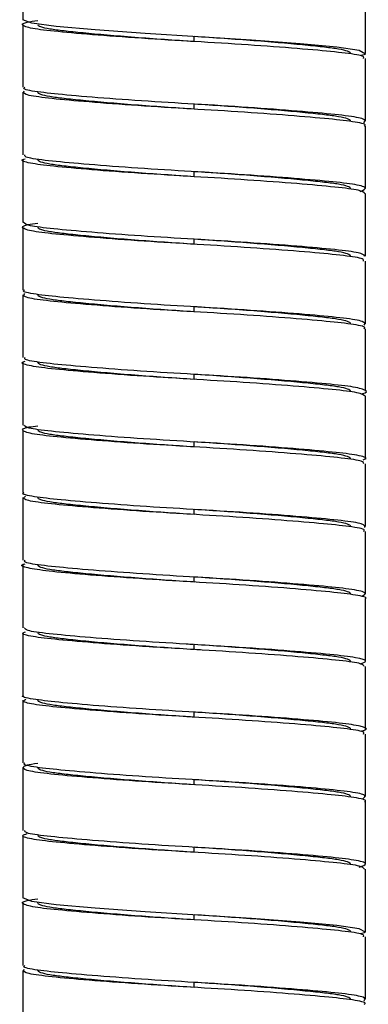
# Paper-space layout '_Frontal' of a CAD drawing. Header units: millimetres. Extents: x -187 to 179, y 0 to 1326.
# Tile 4 of 9: x -7 to 7, y 833 to 872. Entities that reach past the tile are written whole.
import ezdxf

# ---------------------------------------------------------------- set-up
doc = ezdxf.new("R2010")
doc.units = ezdxf.units.MM

psp = doc.layouts.new('_Frontal')

# ---------------------------------------------------------------- linework, layer by layer
at = {"color": 7, "linetype": 'Continuous', "lineweight": 25}
for p, q in [((-6.85, 874.875), (-6.85, 872.375)), ((6.85, 871.025), (6.85, 873.525)), ((-6.85, 872.175), (-6.85, 869.675)), ((0, 871.5), (0, 871.7)), ((6.85, 868.325), (6.85, 870.825)), ((-6.85, 869.475), (-6.85, 866.975)), ((0, 868.8), (0, 869)), ((6.85, 865.625), (6.85, 868.125)), ((-6.85, 866.775), (-6.85, 864.275)), ((0, 866.1), (0, 866.3)), ((6.85, 862.925), (6.85, 865.425)), ((-6.85, 864.075), (-6.85, 861.575)), ((0, 863.4), (0, 863.6)), ((6.85, 860.225), (6.85, 862.725)), ((-6.85, 861.375), (-6.85, 858.875)), ((0, 860.7), (0, 860.9)), ((6.85, 857.525), (6.85, 860.025)), ((-6.85, 858.675), (-6.85, 856.175)), ((0, 858), (0, 858.2)), ((6.85, 854.825), (6.85, 857.325)), ((-6.85, 855.975), (-6.85, 853.475)), ((0, 855.3), (0, 855.5)), ((6.85, 852.125), (6.85, 854.625)), ((-6.85, 853.275), (-6.85, 850.775)), ((0, 852.6), (0, 852.8)), ((6.85, 849.425), (6.85, 851.925)), ((-6.85, 850.575), (-6.85, 848.075)), ((0, 849.9), (0, 850.1)), ((6.85, 846.725), (6.85, 849.225)), ((-6.85, 847.875), (-6.85, 845.375)), ((0, 847.2), (0, 847.4)), ((6.85, 844.025), (6.85, 846.525)), ((-6.85, 845.175), (-6.85, 842.675)), ((0, 844.5), (0, 844.7)), ((6.85, 841.325), (6.85, 843.825)), ((-6.85, 842.475), (-6.85, 839.975)), ((0, 841.8), (0, 842)), ((6.85, 838.625), (6.85, 841.125)), ((-6.85, 839.775), (-6.85, 837.275)), ((0, 839.1), (0, 839.3)), ((6.85, 835.925), (6.85, 838.425)), ((-6.85, 837.075), (-6.85, 834.575)), ((0, 836.4), (0, 836.6)), ((6.85, 833.225), (6.85, 835.725)), ((-6.85, 834.375), (-6.85, 831.875)), ((0, 833.7), (0, 833.9))]:
    psp.add_line(p, q, dxfattribs=at)
at = {"color": 7, "linetype": 'Continuous', "lineweight": 25, "flags": 128}
for points in [[(6.676, 870.952), (6.841, 871.002), (6.593, 871.147), (5.705, 871.275), (4.231, 871.411), (2.284, 871.557), (0.161, 871.691), (-1.96, 871.821), (-3.956, 871.966), (-5.517, 872.105), (-6.494, 872.232), (-6.85, 872.375), (-6.85, 872.375)], [(6.676, 835.852), (6.841, 835.902), (6.593, 836.047), (5.705, 836.175), (4.231, 836.311), (2.284, 836.457), (0.161, 836.591), (-1.96, 836.721), (-3.956, 836.866), (-5.517, 837.005), (-6.494, 837.132), (-6.85, 837.275), (-6.85, 837.275)]]:
    psp.add_lwpolyline(points, dxfattribs=at)
at = {"color": 7, "linetype": 'Continuous', "lineweight": 25}
for points, knots in [([(6.76, 870.825), (6.775, 870.851), (6.816, 870.926), (6.12, 871.038), (4.812, 871.166), (2.976, 871.313), (0.85, 871.454), (-1.356, 871.577), (-3.436, 871.721), (-5.162, 871.866), (-6.371, 871.99), (-6.916, 872.129), (-6.879, 872.255), (-6.41, 872.322), (-6.25, 872.345)], [0, 0, 0, 0, 0.04956, 0.139202, 0.227855, 0.319902, 0.410723, 0.498621, 0.590145, 0.681792, 0.769765, 0.860397, 0.952499, 1, 1, 1, 1]), ([(0, 871.5), (-0.391, 871.524), (-0.791, 871.551), (-1.591, 871.606), (-1.99, 871.635), (-2.761, 871.695), (-3.133, 871.725), (-3.828, 871.785), (-4.15, 871.815), (-4.729, 871.872), (-4.985, 871.899), (-5.315, 871.938), (-5.415, 871.95), (-5.601, 871.975), (-5.687, 871.988), (-5.92, 872.028), (-6.043, 872.056), (-6.208, 872.115), (-6.25, 872.145), (-6.25, 872.175)], [0, 0, 0, 0, 0.125, 0.125, 0.25, 0.25, 0.375, 0.375, 0.5, 0.5, 0.625, 0.625, 0.6875, 0.6875, 0.75, 0.75, 0.875, 0.875, 1, 1, 1, 1]), ([(6.25, 871.025), (6.25, 871.055), (6.208, 871.085), (6.043, 871.144), (5.92, 871.172), (5.687, 871.212), (5.601, 871.225), (5.415, 871.25), (5.315, 871.262), (4.985, 871.301), (4.729, 871.328), (4.15, 871.385), (3.828, 871.415), (3.133, 871.475), (2.761, 871.505), (1.99, 871.565), (1.591, 871.594), (0.791, 871.649), (0.391, 871.676), (0, 871.7)], [0, 0, 0, 0, 0.125, 0.125, 0.25, 0.25, 0.3125, 0.3125, 0.375, 0.375, 0.5, 0.5, 0.625, 0.625, 0.75, 0.75, 0.875, 0.875, 1, 1, 1, 1]), ([(6.773, 868.258), (6.814, 868.307), (6.897, 868.404), (6.133, 868.538), (4.809, 868.666), (2.977, 868.813), (0.85, 868.954), (-1.357, 869.077), (-3.433, 869.221), (-5.172, 869.366), (-6.335, 869.49), (-6.887, 869.597), (-6.795, 869.66), (-6.772, 869.675)], [0, 0, 0, 0, 0.0989341, 0.1951369, 0.2902782, 0.3890616, 0.4865294, 0.5808592, 0.6790817, 0.7774363, 0.8718475, 0.9691127, 1, 1, 1, 1]), ([(6.785, 868.125), (6.805, 868.136), (6.909, 868.195), (6.399, 868.301), (5.286, 868.423), (3.582, 868.567), (1.524, 868.713), (-0.68, 868.837), (-2.82, 868.976), (-4.685, 869.123), (-6.051, 869.253), (-6.863, 869.384), (-6.818, 869.481), (-6.795, 869.53)], [0, 0, 0, 0, 0.023465, 0.121887, 0.217017, 0.316032, 0.415313, 0.510607, 0.60862, 0.708355, 0.804711, 0.901349, 1, 1, 1, 1]), ([(0, 868.8), (-0.391, 868.824), (-0.791, 868.851), (-1.591, 868.906), (-1.99, 868.935), (-2.761, 868.995), (-3.133, 869.025), (-3.828, 869.085), (-4.15, 869.115), (-4.729, 869.172), (-4.985, 869.199), (-5.315, 869.238), (-5.415, 869.25), (-5.601, 869.275), (-5.687, 869.288), (-5.92, 869.328), (-6.043, 869.356), (-6.208, 869.415), (-6.25, 869.445), (-6.25, 869.475)], [0, 0, 0, 0, 0.125, 0.125, 0.25, 0.25, 0.375, 0.375, 0.5, 0.5, 0.625, 0.625, 0.6875, 0.6875, 0.75, 0.75, 0.875, 0.875, 1, 1, 1, 1]), ([(6.25, 868.325), (6.25, 868.355), (6.208, 868.385), (6.043, 868.444), (5.92, 868.472), (5.687, 868.512), (5.601, 868.525), (5.415, 868.55), (5.315, 868.562), (4.985, 868.601), (4.729, 868.628), (4.15, 868.685), (3.828, 868.715), (3.133, 868.775), (2.761, 868.805), (1.99, 868.865), (1.591, 868.894), (0.791, 868.949), (0.391, 868.976), (0, 869)], [0, 0, 0, 0, 0.125, 0.125, 0.25, 0.25, 0.3125, 0.3125, 0.375, 0.375, 0.5, 0.5, 0.625, 0.625, 0.75, 0.75, 0.875, 0.875, 1, 1, 1, 1]), ([(6.637, 865.514), (6.753, 865.562), (6.982, 865.658), (6.426, 865.801), (5.279, 865.923), (3.584, 866.067), (1.524, 866.213), (-0.68, 866.337), (-2.82, 866.476), (-4.687, 866.623), (-6.041, 866.753), (-6.79, 866.867), (-6.771, 866.945), (-6.764, 866.975)], [0, 0, 0, 0, 0.095906, 0.190662, 0.282247, 0.377573, 0.473155, 0.564898, 0.65926, 0.755279, 0.848044, 0.941082, 1, 1, 1, 1]), ([(6.824, 865.425), (6.775, 865.47), (6.676, 865.563), (5.686, 865.683), (4.158, 865.822), (2.181, 865.969), (0, 866.1), (-2.183, 866.231), (-4.153, 866.378), (-5.705, 866.517), (-6.63, 866.64), (-6.982, 866.75), (-6.791, 866.808), (-6.756, 866.818)], [0, 0, 0, 0, 0.092316, 0.188416, 0.287086, 0.387623, 0.484874, 0.582126, 0.682663, 0.781333, 0.877433, 0.97755, 1, 1, 1, 1]), ([(0, 866.1), (-0.391, 866.124), (-0.791, 866.151), (-1.591, 866.206), (-1.99, 866.235), (-2.761, 866.295), (-3.133, 866.325), (-3.828, 866.385), (-4.15, 866.415), (-4.729, 866.472), (-4.985, 866.499), (-5.315, 866.538), (-5.415, 866.55), (-5.601, 866.575), (-5.687, 866.588), (-5.92, 866.628), (-6.043, 866.656), (-6.208, 866.715), (-6.25, 866.745), (-6.25, 866.775)], [0, 0, 0, 0, 0.125, 0.125, 0.25, 0.25, 0.375, 0.375, 0.5, 0.5, 0.625, 0.625, 0.6875, 0.6875, 0.75, 0.75, 0.875, 0.875, 1, 1, 1, 1]), ([(6.25, 865.625), (6.25, 865.655), (6.208, 865.685), (6.043, 865.744), (5.92, 865.772), (5.687, 865.812), (5.601, 865.825), (5.415, 865.85), (5.315, 865.862), (4.985, 865.901), (4.729, 865.928), (4.15, 865.985), (3.828, 866.015), (3.133, 866.075), (2.761, 866.105), (1.99, 866.165), (1.591, 866.194), (0.791, 866.249), (0.391, 866.276), (0, 866.3)], [0, 0, 0, 0, 0.125, 0.125, 0.25, 0.25, 0.3125, 0.3125, 0.375, 0.375, 0.5, 0.5, 0.625, 0.625, 0.75, 0.75, 0.875, 0.875, 1, 1, 1, 1]), ([(6.764, 862.725), (6.771, 862.755), (6.79, 862.833), (6.041, 862.947), (4.687, 863.077), (2.82, 863.224), (0.68, 863.363), (-1.524, 863.487), (-3.585, 863.633), (-5.275, 863.777), (-6.439, 863.9), (-6.929, 864.041), (-6.857, 864.162), (-6.392, 864.226), (-6.25, 864.246)], [0, 0, 0, 0, 0.056524, 0.145782, 0.234779, 0.326897, 0.417425, 0.505442, 0.597141, 0.688593, 0.776458, 0.867364, 0.959374, 1, 1, 1, 1]), ([(6.824, 862.925), (6.775, 862.97), (6.675, 863.063), (5.686, 863.183), (4.158, 863.322), (2.181, 863.469), (0, 863.6), (-2.181, 863.731), (-4.158, 863.878), (-5.686, 864.017), (-6.676, 864.137), (-6.775, 864.23), (-6.824, 864.275)], [0, 0, 0, 0, 0.094958, 0.194082, 0.295857, 0.399557, 0.499869, 0.60018, 0.70388, 0.805655, 0.904779, 1, 1, 1, 1]), ([(0, 863.4), (-0.391, 863.424), (-0.791, 863.451), (-1.591, 863.506), (-1.99, 863.535), (-2.761, 863.595), (-3.133, 863.625), (-3.828, 863.685), (-4.15, 863.715), (-4.729, 863.772), (-4.985, 863.799), (-5.315, 863.838), (-5.415, 863.85), (-5.601, 863.875), (-5.687, 863.888), (-5.92, 863.928), (-6.043, 863.956), (-6.208, 864.015), (-6.25, 864.045), (-6.25, 864.075)], [0, 0, 0, 0, 0.125, 0.125, 0.25, 0.25, 0.375, 0.375, 0.5, 0.5, 0.625, 0.625, 0.6875, 0.6875, 0.75, 0.75, 0.875, 0.875, 1, 1, 1, 1]), ([(6.25, 862.925), (6.25, 862.955), (6.208, 862.985), (6.043, 863.044), (5.92, 863.072), (5.687, 863.112), (5.601, 863.125), (5.415, 863.15), (5.315, 863.162), (4.985, 863.201), (4.729, 863.228), (4.15, 863.285), (3.828, 863.315), (3.133, 863.375), (2.761, 863.405), (1.99, 863.465), (1.591, 863.494), (0.791, 863.549), (0.391, 863.576), (0, 863.6)], [0, 0, 0, 0, 0.125, 0.125, 0.25, 0.25, 0.3125, 0.3125, 0.375, 0.375, 0.5, 0.5, 0.625, 0.625, 0.75, 0.75, 0.875, 0.875, 1, 1, 1, 1]), ([(6.796, 860.169), (6.819, 860.218), (6.865, 860.315), (6.051, 860.447), (4.684, 860.577), (2.82, 860.724), (0.68, 860.863), (-1.524, 860.987), (-3.582, 861.133), (-5.286, 861.277), (-6.399, 861.399), (-6.909, 861.505), (-6.805, 861.564), (-6.785, 861.575)], [0, 0, 0, 0, 0.099661, 0.196191, 0.292439, 0.392062, 0.489966, 0.585153, 0.684322, 0.783226, 0.878249, 0.976561, 1, 1, 1, 1]), ([(6.772, 860.025), (6.795, 860.04), (6.887, 860.103), (6.335, 860.21), (5.172, 860.334), (3.433, 860.479), (1.357, 860.623), (-0.85, 860.746), (-2.977, 860.887), (-4.809, 861.034), (-6.131, 861.162), (-6.882, 861.292), (-6.807, 861.385), (-6.77, 861.43)], [0, 0, 0, 0, 0.031143, 0.129212, 0.224404, 0.323572, 0.422606, 0.517716, 0.61599, 0.71559, 0.811518, 0.908516, 1, 1, 1, 1]), ([(0, 860.7), (-0.391, 860.724), (-0.791, 860.751), (-1.591, 860.806), (-1.99, 860.835), (-2.761, 860.895), (-3.133, 860.925), (-3.828, 860.985), (-4.15, 861.015), (-4.729, 861.072), (-4.985, 861.099), (-5.315, 861.138), (-5.415, 861.15), (-5.601, 861.175), (-5.687, 861.188), (-5.92, 861.228), (-6.043, 861.256), (-6.208, 861.315), (-6.25, 861.345), (-6.25, 861.375)], [0, 0, 0, 0, 0.125, 0.125, 0.25, 0.25, 0.375, 0.375, 0.5, 0.5, 0.625, 0.625, 0.6875, 0.6875, 0.75, 0.75, 0.875, 0.875, 1, 1, 1, 1]), ([(6.25, 860.225), (6.25, 860.255), (6.208, 860.285), (6.043, 860.344), (5.92, 860.372), (5.687, 860.412), (5.601, 860.425), (5.415, 860.45), (5.315, 860.462), (4.985, 860.501), (4.729, 860.528), (4.15, 860.585), (3.828, 860.615), (3.133, 860.675), (2.761, 860.705), (1.99, 860.765), (1.591, 860.794), (0.791, 860.849), (0.391, 860.876), (0, 860.9)], [0, 0, 0, 0, 0.125, 0.125, 0.25, 0.25, 0.3125, 0.3125, 0.375, 0.375, 0.5, 0.5, 0.625, 0.625, 0.75, 0.75, 0.875, 0.875, 1, 1, 1, 1]), ([(6.85, 857.325), (6.781, 857.374), (6.644, 857.47), (5.587, 857.593), (4.019, 857.733), (2.019, 857.88), (-0.169, 858.009), (-2.344, 858.142), (-4.288, 858.289), (-5.802, 858.426), (-6.676, 858.551), (-6.99, 858.659), (-6.789, 858.715), (-6.758, 858.723)], [0, 0, 0, 0, 0.099602, 0.195229, 0.293897, 0.39403, 0.49056, 0.587913, 0.68816, 0.786156, 0.882164, 0.982107, 1, 1, 1, 1]), ([(6.676, 857.424), (6.676, 857.424), (6.953, 857.47), (6.886, 857.571), (6.379, 857.71), (5.16, 857.834), (3.436, 857.979), (1.356, 858.123), (-0.85, 858.246), (-2.976, 858.387), (-4.812, 858.534), (-6.12, 858.662), (-6.816, 858.774), (-6.775, 858.849), (-6.76, 858.875)], [0, 0, 0, 0, 0.000126, 0.096808, 0.191949, 0.284297, 0.380503, 0.476579, 0.568848, 0.664186, 0.760812, 0.853874, 0.947975, 1, 1, 1, 1]), ([(0, 858), (-0.391, 858.024), (-0.791, 858.051), (-1.591, 858.106), (-1.99, 858.135), (-2.761, 858.195), (-3.133, 858.225), (-3.828, 858.285), (-4.15, 858.315), (-4.729, 858.372), (-4.985, 858.399), (-5.315, 858.438), (-5.415, 858.45), (-5.601, 858.475), (-5.687, 858.488), (-5.92, 858.528), (-6.043, 858.556), (-6.208, 858.615), (-6.25, 858.645), (-6.25, 858.675)], [0, 0, 0, 0, 0.125, 0.125, 0.25, 0.25, 0.375, 0.375, 0.5, 0.5, 0.625, 0.625, 0.6875, 0.6875, 0.75, 0.75, 0.875, 0.875, 1, 1, 1, 1]), ([(6.25, 857.525), (6.25, 857.555), (6.208, 857.585), (6.043, 857.644), (5.92, 857.672), (5.687, 857.712), (5.601, 857.725), (5.415, 857.75), (5.315, 857.762), (4.985, 857.801), (4.729, 857.828), (4.15, 857.885), (3.828, 857.915), (3.133, 857.975), (2.761, 858.005), (1.99, 858.065), (1.591, 858.094), (0.791, 858.149), (0.391, 858.176), (0, 858.2)], [0, 0, 0, 0, 0.125, 0.125, 0.25, 0.25, 0.3125, 0.3125, 0.375, 0.375, 0.5, 0.5, 0.625, 0.625, 0.75, 0.75, 0.875, 0.875, 1, 1, 1, 1]), ([(6.773, 854.625), (6.77, 854.659), (6.763, 854.741), (5.958, 854.856), (4.559, 854.988), (2.662, 855.136), (0.51, 855.273), (-1.69, 855.398), (-3.731, 855.544), (-5.384, 855.687), (-6.504, 855.81), (-6.937, 855.952), (-6.833, 856.07), (-6.374, 856.13), (-6.25, 856.146)], [0, 0, 0, 0, 0.063501, 0.152335, 0.241681, 0.333805, 0.423979, 0.512141, 0.603951, 0.695146, 0.782929, 0.874046, 0.9659, 1, 1, 1, 1]), ([(6.749, 854.784), (6.789, 854.798), (6.971, 854.859), (6.581, 854.97), (5.605, 855.093), (4.014, 855.233), (2.02, 855.38), (-0.17, 855.509), (-2.343, 855.642), (-4.295, 855.789), (-5.78, 855.926), (-6.706, 856.045), (-6.772, 856.134), (-6.803, 856.175)], [0, 0, 0, 0, 0.028545, 0.128653, 0.224765, 0.323934, 0.424575, 0.521596, 0.619442, 0.720199, 0.818692, 0.915188, 1, 1, 1, 1]), ([(0, 855.3), (-0.391, 855.324), (-0.791, 855.351), (-1.591, 855.406), (-1.99, 855.435), (-2.761, 855.495), (-3.133, 855.525), (-3.828, 855.585), (-4.15, 855.615), (-4.729, 855.672), (-4.985, 855.699), (-5.315, 855.738), (-5.415, 855.75), (-5.601, 855.775), (-5.687, 855.788), (-5.92, 855.828), (-6.043, 855.856), (-6.208, 855.915), (-6.25, 855.945), (-6.25, 855.975)], [0, 0, 0, 0, 0.125, 0.125, 0.25, 0.25, 0.375, 0.375, 0.5, 0.5, 0.625, 0.625, 0.6875, 0.6875, 0.75, 0.75, 0.875, 0.875, 1, 1, 1, 1]), ([(6.25, 854.825), (6.25, 854.855), (6.208, 854.885), (6.043, 854.944), (5.92, 854.972), (5.687, 855.012), (5.601, 855.025), (5.415, 855.05), (5.315, 855.062), (4.985, 855.101), (4.729, 855.128), (4.15, 855.185), (3.828, 855.215), (3.133, 855.275), (2.761, 855.305), (1.99, 855.365), (1.591, 855.394), (0.791, 855.449), (0.391, 855.476), (0, 855.5)], [0, 0, 0, 0, 0.125, 0.125, 0.25, 0.25, 0.3125, 0.3125, 0.375, 0.375, 0.5, 0.5, 0.625, 0.625, 0.75, 0.75, 0.875, 0.875, 1, 1, 1, 1]), ([(6.816, 852.08), (6.82, 852.129), (6.829, 852.226), (5.966, 852.356), (4.557, 852.488), (2.663, 852.636), (0.51, 852.773), (-1.691, 852.898), (-3.728, 853.044), (-5.397, 853.187), (-6.457, 853.309), (-6.93, 853.412), (-6.818, 853.468), (-6.802, 853.475)], [0, 0, 0, 0, 0.1003722, 0.1972328, 0.2946528, 0.3951015, 0.4934239, 0.5895523, 0.6896576, 0.7890931, 0.8848086, 0.984159, 1, 1, 1, 1]), ([(6.764, 851.925), (6.786, 851.944), (6.865, 852.01), (6.268, 852.12), (5.055, 852.244), (3.283, 852.39), (1.189, 852.534), (-1.019, 852.656), (-3.131, 852.798), (-4.932, 852.945), (-6.207, 853.071), (-6.895, 853.199), (-6.795, 853.286), (-6.75, 853.326)], [0, 0, 0, 0, 0.038884, 0.136886, 0.232512, 0.332121, 0.431197, 0.526494, 0.625315, 0.725069, 0.820942, 0.918586, 1, 1, 1, 1]), ([(0, 852.6), (-0.391, 852.624), (-0.791, 852.651), (-1.591, 852.706), (-1.99, 852.735), (-2.761, 852.795), (-3.133, 852.825), (-3.828, 852.885), (-4.15, 852.915), (-4.729, 852.972), (-4.985, 852.999), (-5.315, 853.038), (-5.415, 853.05), (-5.601, 853.075), (-5.687, 853.088), (-5.92, 853.128), (-6.043, 853.156), (-6.208, 853.215), (-6.25, 853.245), (-6.25, 853.275)], [0, 0, 0, 0, 0.125, 0.125, 0.25, 0.25, 0.375, 0.375, 0.5, 0.5, 0.625, 0.625, 0.6875, 0.6875, 0.75, 0.75, 0.875, 0.875, 1, 1, 1, 1]), ([(6.25, 852.125), (6.25, 852.155), (6.208, 852.185), (6.043, 852.244), (5.92, 852.272), (5.687, 852.312), (5.601, 852.325), (5.415, 852.35), (5.315, 852.362), (4.985, 852.401), (4.729, 852.428), (4.15, 852.485), (3.828, 852.515), (3.133, 852.575), (2.761, 852.605), (1.99, 852.665), (1.591, 852.694), (0.791, 852.749), (0.391, 852.776), (0, 852.8)], [0, 0, 0, 0, 0.125, 0.125, 0.25, 0.25, 0.3125, 0.3125, 0.375, 0.375, 0.5, 0.5, 0.625, 0.625, 0.75, 0.75, 0.875, 0.875, 1, 1, 1, 1]), ([(6.713, 849.335), (6.792, 849.384), (6.948, 849.481), (6.287, 849.62), (5.05, 849.744), (3.284, 849.89), (1.188, 850.034), (-1.02, 850.156), (-3.13, 850.298), (-4.935, 850.445), (-6.196, 850.571), (-6.841, 850.682), (-6.78, 850.753), (-6.76, 850.775)], [0, 0, 0, 0, 0.097439, 0.192943, 0.286132, 0.383201, 0.479751, 0.572619, 0.668921, 0.766131, 0.85956, 0.954714, 1, 1, 1, 1]), ([(6.824, 849.225), (6.832, 849.229), (6.949, 849.28), (6.512, 849.381), (5.505, 849.503), (3.871, 849.645), (1.856, 849.791), (-0.34, 849.918), (-2.505, 850.053), (-4.422, 850.201), (-5.895, 850.335), (-6.718, 850.462), (-6.995, 850.569), (-6.781, 850.623), (-6.753, 850.63)], [0, 0, 0, 0, 0.007988, 0.106866, 0.201914, 0.300369, 0.399887, 0.49559, 0.592837, 0.692583, 0.789702, 0.885509, 0.985064, 1, 1, 1, 1]), ([(0, 849.9), (-0.391, 849.924), (-0.791, 849.951), (-1.591, 850.006), (-1.99, 850.035), (-2.761, 850.095), (-3.133, 850.125), (-3.828, 850.185), (-4.15, 850.215), (-4.729, 850.272), (-4.985, 850.299), (-5.315, 850.338), (-5.415, 850.35), (-5.601, 850.375), (-5.687, 850.388), (-5.92, 850.428), (-6.043, 850.456), (-6.208, 850.515), (-6.25, 850.545), (-6.25, 850.575)], [0, 0, 0, 0, 0.125, 0.125, 0.25, 0.25, 0.375, 0.375, 0.5, 0.5, 0.625, 0.625, 0.6875, 0.6875, 0.75, 0.75, 0.875, 0.875, 1, 1, 1, 1]), ([(6.25, 849.425), (6.25, 849.455), (6.208, 849.485), (6.043, 849.544), (5.92, 849.572), (5.687, 849.612), (5.601, 849.625), (5.415, 849.65), (5.315, 849.662), (4.985, 849.701), (4.729, 849.728), (4.15, 849.785), (3.828, 849.815), (3.133, 849.875), (2.761, 849.905), (1.99, 849.965), (1.591, 849.994), (0.791, 850.049), (0.391, 850.076), (0, 850.1)], [0, 0, 0, 0, 0.125, 0.125, 0.25, 0.25, 0.3125, 0.3125, 0.375, 0.375, 0.5, 0.5, 0.625, 0.625, 0.75, 0.75, 0.875, 0.875, 1, 1, 1, 1]), ([(-0.026, 847.401), (-0.125, 847.407), (-0.942, 847.456), (-2.506, 847.553), (-4.428, 847.701), (-5.871, 847.835), (-6.735, 847.952), (-6.77, 848.037), (-6.785, 848.075)], [0, 0, 0, 0, 0.027956, 0.230693, 0.438638, 0.641108, 0.840842, 1, 1, 1, 1]), ([(-0.623, 847.239), (-1.018, 847.262), (-2.156, 847.33), (-3.87, 847.456), (-5.501, 847.597), (-6.528, 847.719), (-6.959, 847.832), (-6.789, 847.896), (-6.746, 847.912)], [0, 0, 0, 0, 0.110765, 0.318779, 0.524573, 0.723245, 0.929923, 1, 1, 1, 1]), ([(0, 847.2), (-0.391, 847.224), (-0.791, 847.251), (-1.591, 847.306), (-1.99, 847.335), (-2.761, 847.395), (-3.133, 847.425), (-3.828, 847.485), (-4.15, 847.515), (-4.729, 847.572), (-4.985, 847.599), (-5.315, 847.638), (-5.415, 847.65), (-5.601, 847.675), (-5.687, 847.688), (-5.92, 847.728), (-6.043, 847.756), (-6.208, 847.815), (-6.25, 847.845), (-6.25, 847.875)], [0, 0, 0, 0, 0.125, 0.125, 0.25, 0.25, 0.375, 0.375, 0.5, 0.5, 0.625, 0.625, 0.6875, 0.6875, 0.75, 0.75, 0.875, 0.875, 1, 1, 1, 1]), ([(6.25, 846.725), (6.25, 846.755), (6.208, 846.785), (6.043, 846.844), (5.92, 846.872), (5.687, 846.912), (5.601, 846.925), (5.415, 846.95), (5.315, 846.962), (4.985, 847.001), (4.729, 847.028), (4.15, 847.085), (3.828, 847.115), (3.133, 847.175), (2.761, 847.205), (1.99, 847.265), (1.591, 847.294), (0.791, 847.349), (0.391, 847.376), (0, 847.4)], [0, 0, 0, 0, 0.125, 0.125, 0.25, 0.25, 0.3125, 0.3125, 0.375, 0.375, 0.5, 0.5, 0.625, 0.625, 0.75, 0.75, 0.875, 0.875, 1, 1, 1, 1]), ([(6.637, 846.636), (6.737, 846.669), (6.979, 846.75), (6.542, 846.88), (5.497, 847.003), (3.871, 847.144), (2.155, 847.27), (1.018, 847.338), (0.623, 847.361)], [0, 0, 0, 0, 0.1344653, 0.3268328, 0.5117484, 0.7032931, 0.8969047, 1, 1, 1, 1]), ([(6.785, 846.525), (6.77, 846.563), (6.735, 846.648), (5.871, 846.765), (4.428, 846.899), (2.506, 847.047), (0.942, 847.144), (0.125, 847.193), (0.026, 847.199)], [0, 0, 0, 0, 0.1591584, 0.3588923, 0.5613623, 0.7693069, 0.9720438, 1, 1, 1, 1]), ([(6.68, 843.95), (6.737, 843.964), (6.99, 844.024), (6.727, 844.138), (5.893, 844.265), (4.422, 844.399), (2.505, 844.547), (0.34, 844.682), (-1.856, 844.809), (-3.871, 844.955), (-5.505, 845.097), (-6.512, 845.219), (-6.949, 845.32), (-6.832, 845.371), (-6.824, 845.375)], [0, 0, 0, 0, 0.028556, 0.126735, 0.221217, 0.316993, 0.41536, 0.511262, 0.605642, 0.703784, 0.800878, 0.894611, 0.992122, 1, 1, 1, 1]), ([(6.76, 843.825), (6.78, 843.847), (6.841, 843.918), (6.196, 844.029), (4.935, 844.155), (3.13, 844.302), (1.02, 844.444), (-1.188, 844.566), (-3.284, 844.71), (-5.052, 844.856), (-6.28, 844.98), (-6.908, 845.105), (-6.788, 845.188), (-6.737, 845.223)], [0, 0, 0, 0, 0.046577, 0.144444, 0.240536, 0.340517, 0.439564, 0.535079, 0.634381, 0.734218, 0.830063, 0.928289, 1, 1, 1, 1]), ([(0, 844.5), (-0.391, 844.524), (-0.791, 844.551), (-1.591, 844.606), (-1.99, 844.635), (-2.761, 844.695), (-3.133, 844.725), (-3.828, 844.785), (-4.15, 844.815), (-4.729, 844.872), (-4.985, 844.899), (-5.315, 844.938), (-5.415, 844.95), (-5.601, 844.975), (-5.687, 844.988), (-5.92, 845.028), (-6.043, 845.056), (-6.208, 845.115), (-6.25, 845.145), (-6.25, 845.175)], [0, 0, 0, 0, 0.125, 0.125, 0.25, 0.25, 0.375, 0.375, 0.5, 0.5, 0.625, 0.625, 0.6875, 0.6875, 0.75, 0.75, 0.875, 0.875, 1, 1, 1, 1]), ([(6.25, 844.025), (6.25, 844.055), (6.208, 844.085), (6.043, 844.144), (5.92, 844.172), (5.687, 844.212), (5.601, 844.225), (5.415, 844.25), (5.315, 844.262), (4.985, 844.301), (4.729, 844.328), (4.15, 844.385), (3.828, 844.415), (3.133, 844.475), (2.761, 844.505), (1.99, 844.565), (1.591, 844.594), (0.791, 844.649), (0.391, 844.676), (0, 844.7)], [0, 0, 0, 0, 0.125, 0.125, 0.25, 0.25, 0.3125, 0.3125, 0.375, 0.375, 0.5, 0.5, 0.625, 0.625, 0.75, 0.75, 0.875, 0.875, 1, 1, 1, 1]), ([(6.802, 841.125), (6.818, 841.132), (6.93, 841.188), (6.457, 841.291), (5.397, 841.413), (3.728, 841.556), (1.691, 841.702), (-0.51, 841.827), (-2.663, 841.964), (-4.556, 842.112), (-5.971, 842.244), (-6.81, 842.373), (-6.89, 842.52), (-6.649, 842.615), (-6.251, 842.659), (-6.25, 842.659)], [0, 0, 0, 0, 0.0144142, 0.1048158, 0.1919098, 0.2823889, 0.3734774, 0.4609472, 0.5504133, 0.6418143, 0.7304594, 0.8185955, 0.9099268, 0.9998015, 1, 1, 1, 1]), ([(6.745, 841.246), (6.805, 841.296), (6.925, 841.393), (6.212, 841.529), (4.931, 841.655), (3.131, 841.802), (1.019, 841.944), (-1.189, 842.066), (-3.283, 842.21), (-5.055, 842.356), (-6.268, 842.48), (-6.865, 842.59), (-6.786, 842.656), (-6.764, 842.675)], [0, 0, 0, 0, 0.098193, 0.194053, 0.288175, 0.386106, 0.483122, 0.576679, 0.673945, 0.771735, 0.865615, 0.961827, 1, 1, 1, 1]), ([(0, 841.8), (-0.391, 841.824), (-0.791, 841.851), (-1.591, 841.906), (-1.99, 841.935), (-2.761, 841.995), (-3.133, 842.025), (-3.828, 842.085), (-4.15, 842.115), (-4.729, 842.172), (-4.985, 842.199), (-5.315, 842.238), (-5.415, 842.25), (-5.601, 842.275), (-5.687, 842.288), (-5.92, 842.328), (-6.043, 842.356), (-6.208, 842.415), (-6.25, 842.445), (-6.25, 842.475)], [0, 0, 0, 0, 0.125, 0.125, 0.25, 0.25, 0.375, 0.375, 0.5, 0.5, 0.625, 0.625, 0.6875, 0.6875, 0.75, 0.75, 0.875, 0.875, 1, 1, 1, 1]), ([(6.25, 841.325), (6.25, 841.355), (6.208, 841.385), (6.043, 841.444), (5.92, 841.472), (5.687, 841.512), (5.601, 841.525), (5.415, 841.55), (5.315, 841.562), (4.985, 841.601), (4.729, 841.628), (4.15, 841.685), (3.828, 841.715), (3.133, 841.775), (2.761, 841.805), (1.99, 841.865), (1.591, 841.894), (0.791, 841.949), (0.391, 841.976), (0, 842)], [0, 0, 0, 0, 0.125, 0.125, 0.25, 0.25, 0.3125, 0.3125, 0.375, 0.375, 0.5, 0.5, 0.625, 0.625, 0.75, 0.75, 0.875, 0.875, 1, 1, 1, 1]), ([(6.803, 838.425), (6.772, 838.466), (6.706, 838.555), (5.78, 838.674), (4.295, 838.811), (2.343, 838.958), (0.17, 839.091), (-2.02, 839.22), (-4.015, 839.367), (-5.602, 839.507), (-6.591, 839.63), (-6.978, 839.752), (-6.749, 839.823), (-6.672, 839.847)], [0, 0, 0, 0, 0.0830259, 0.1774899, 0.2739093, 0.3725445, 0.4683309, 0.5633085, 0.661831, 0.7589116, 0.853, 0.951, 1, 1, 1, 1]), ([(6.593, 838.503), (6.727, 838.551), (6.993, 838.647), (6.489, 838.791), (5.388, 838.913), (3.73, 839.056), (1.69, 839.202), (-0.51, 839.327), (-2.662, 839.464), (-4.559, 839.612), (-5.958, 839.744), (-6.763, 839.859), (-6.77, 839.941), (-6.773, 839.975)], [0, 0, 0, 0, 0.095096, 0.18943, 0.280313, 0.374727, 0.469778, 0.561052, 0.65441, 0.749786, 0.842287, 0.934257, 1, 1, 1, 1]), ([(0, 839.1), (-0.391, 839.124), (-0.791, 839.151), (-1.591, 839.206), (-1.99, 839.235), (-2.761, 839.295), (-3.133, 839.325), (-3.828, 839.385), (-4.15, 839.415), (-4.729, 839.472), (-4.985, 839.499), (-5.315, 839.538), (-5.415, 839.55), (-5.601, 839.575), (-5.687, 839.588), (-5.92, 839.628), (-6.043, 839.656), (-6.208, 839.715), (-6.25, 839.745), (-6.25, 839.775)], [0, 0, 0, 0, 0.125, 0.125, 0.25, 0.25, 0.375, 0.375, 0.5, 0.5, 0.625, 0.625, 0.6875, 0.6875, 0.75, 0.75, 0.875, 0.875, 1, 1, 1, 1]), ([(6.25, 838.625), (6.25, 838.655), (6.208, 838.685), (6.043, 838.744), (5.92, 838.772), (5.687, 838.812), (5.601, 838.825), (5.415, 838.85), (5.315, 838.862), (4.985, 838.901), (4.729, 838.928), (4.15, 838.985), (3.828, 839.015), (3.133, 839.075), (2.761, 839.105), (1.99, 839.165), (1.591, 839.194), (0.791, 839.249), (0.391, 839.276), (0, 839.3)], [0, 0, 0, 0, 0.125, 0.125, 0.25, 0.25, 0.3125, 0.3125, 0.375, 0.375, 0.5, 0.5, 0.625, 0.625, 0.75, 0.75, 0.875, 0.875, 1, 1, 1, 1]), ([(6.76, 835.725), (6.775, 835.751), (6.816, 835.826), (6.12, 835.938), (4.812, 836.066), (2.976, 836.213), (0.85, 836.354), (-1.356, 836.477), (-3.436, 836.621), (-5.162, 836.766), (-6.371, 836.89), (-6.916, 837.029), (-6.879, 837.155), (-6.41, 837.222), (-6.25, 837.245)], [0, 0, 0, 0, 0.04956, 0.139202, 0.227855, 0.319902, 0.410723, 0.498621, 0.590145, 0.681792, 0.769765, 0.860397, 0.952499, 1, 1, 1, 1]), ([(0, 836.4), (-0.391, 836.424), (-0.791, 836.451), (-1.591, 836.506), (-1.99, 836.535), (-2.761, 836.595), (-3.133, 836.625), (-3.828, 836.685), (-4.15, 836.715), (-4.729, 836.772), (-4.985, 836.799), (-5.315, 836.838), (-5.415, 836.85), (-5.601, 836.875), (-5.687, 836.888), (-5.92, 836.928), (-6.043, 836.956), (-6.208, 837.015), (-6.25, 837.045), (-6.25, 837.075)], [0, 0, 0, 0, 0.125, 0.125, 0.25, 0.25, 0.375, 0.375, 0.5, 0.5, 0.625, 0.625, 0.6875, 0.6875, 0.75, 0.75, 0.875, 0.875, 1, 1, 1, 1]), ([(6.25, 835.925), (6.25, 835.955), (6.208, 835.985), (6.043, 836.044), (5.92, 836.072), (5.687, 836.112), (5.601, 836.125), (5.415, 836.15), (5.315, 836.162), (4.985, 836.201), (4.729, 836.228), (4.15, 836.285), (3.828, 836.315), (3.133, 836.375), (2.761, 836.405), (1.99, 836.465), (1.591, 836.494), (0.791, 836.549), (0.391, 836.576), (0, 836.6)], [0, 0, 0, 0, 0.125, 0.125, 0.25, 0.25, 0.3125, 0.3125, 0.375, 0.375, 0.5, 0.5, 0.625, 0.625, 0.75, 0.75, 0.875, 0.875, 1, 1, 1, 1]), ([(6.785, 833.025), (6.805, 833.036), (6.909, 833.095), (6.399, 833.201), (5.286, 833.323), (3.582, 833.467), (1.524, 833.613), (-0.68, 833.737), (-2.82, 833.876), (-4.685, 834.023), (-6.051, 834.153), (-6.863, 834.284), (-6.818, 834.381), (-6.795, 834.43)], [0, 0, 0, 0, 0.0234651, 0.1218875, 0.217017, 0.3160318, 0.4153128, 0.5106065, 0.6086202, 0.7083551, 0.8047106, 0.9013489, 1, 1, 1, 1]), ([(6.773, 833.158), (6.814, 833.207), (6.897, 833.304), (6.133, 833.438), (4.809, 833.566), (2.977, 833.713), (0.85, 833.854), (-1.357, 833.977), (-3.433, 834.121), (-5.172, 834.266), (-6.335, 834.39), (-6.887, 834.497), (-6.795, 834.56), (-6.772, 834.575)], [0, 0, 0, 0, 0.098934, 0.195137, 0.290278, 0.389062, 0.486529, 0.580859, 0.679082, 0.777436, 0.871848, 0.969113, 1, 1, 1, 1]), ([(0, 833.7), (-0.391, 833.724), (-0.791, 833.751), (-1.591, 833.806), (-1.99, 833.835), (-2.761, 833.895), (-3.133, 833.925), (-3.828, 833.985), (-4.15, 834.015), (-4.729, 834.072), (-4.985, 834.099), (-5.315, 834.138), (-5.415, 834.15), (-5.601, 834.175), (-5.687, 834.188), (-5.92, 834.228), (-6.043, 834.256), (-6.208, 834.315), (-6.25, 834.345), (-6.25, 834.375)], [0, 0, 0, 0, 0.125, 0.125, 0.25, 0.25, 0.375, 0.375, 0.5, 0.5, 0.625, 0.625, 0.6875, 0.6875, 0.75, 0.75, 0.875, 0.875, 1, 1, 1, 1]), ([(6.25, 833.225), (6.25, 833.255), (6.208, 833.285), (6.043, 833.344), (5.92, 833.372), (5.687, 833.412), (5.601, 833.425), (5.415, 833.45), (5.315, 833.462), (4.985, 833.501), (4.729, 833.528), (4.15, 833.585), (3.828, 833.615), (3.133, 833.675), (2.761, 833.705), (1.99, 833.765), (1.591, 833.794), (0.791, 833.849), (0.391, 833.876), (0, 833.9)], [0, 0, 0, 0, 0.125, 0.125, 0.25, 0.25, 0.3125, 0.3125, 0.375, 0.375, 0.5, 0.5, 0.625, 0.625, 0.75, 0.75, 0.875, 0.875, 1, 1, 1, 1])]:
    psp.add_open_spline(points, degree=3, knots=knots, dxfattribs=at)

doc.saveas('drawing.dxf')
